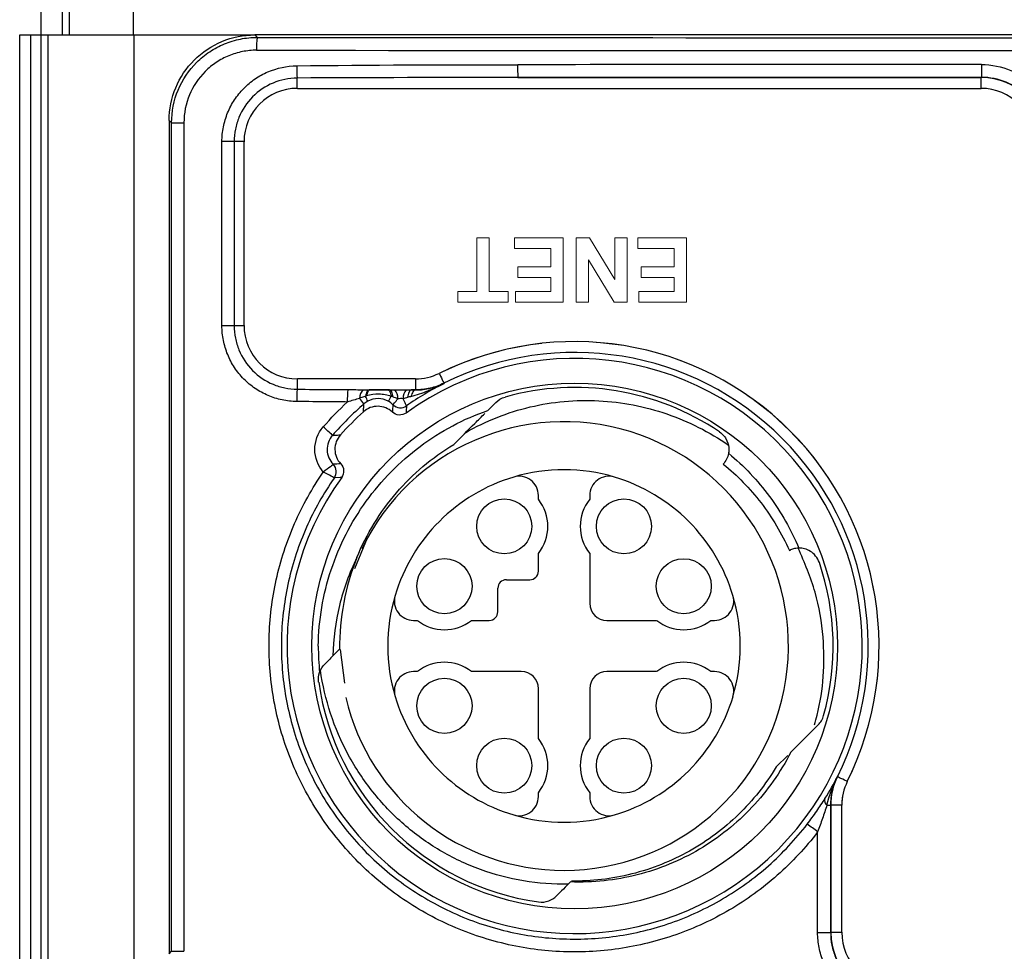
# Model space of a CAD drawing. Header units: millimetres. Extents: x 10 to 272, y 8 to 208.
# Tile 37 of 45: x 150 to 161, y 97 to 108. Entities that reach past the tile are written whole.
import ezdxf

# ---------------------------------------------------------------- set-up
doc = ezdxf.new("R2010")
doc.units = ezdxf.units.MM
doc.linetypes.add('HIDDEN', pattern=[1.905, 1.27, -0.635])

msp = doc.modelspace()

# ---------------------------------------------------------------- linework, layer by layer
at = {"color": 7, "linetype": 'Continuous', "lineweight": 25}
for p, q in [((150.134, 108.079), (150.134, 108.454)), ((150.381, 108.454), (150.381, 108.079)), ((150.467, 108.079), (150.467, 108.454)), ((151.216, 108.079), (151.216, 108.454)), ((149.884, 96.254), (149.884, 108.079)), ((149.884, 108.079), (150.009, 108.079)), ((150.009, 108.079), (150.009, 96.254)), ((150.009, 108.079), (150.131, 108.079)), ((150.131, 108.079), (150.131, 96.254)), ((150.131, 108.079), (150.219, 108.079)), ((150.219, 96.254), (150.219, 108.079)), ((150.219, 108.079), (151.219, 108.079)), ((151.219, 108.079), (151.219, 96.254)), ((151.219, 108.079), (152.634, 108.079)), ((152.634, 108.079), (152.634, 108.079)), ((177.384, 108.079), (152.634, 108.079)), ((152.634, 108.079), (152.662, 108.05)), ((153.131, 107.454), (153.131, 107.575)), ((155.715, 107.581), (161.136, 107.581)), ((161.136, 107.581), (161.138, 107.583)), ((161.136, 107.454), (161.136, 107.581)), ((153.134, 107.454), (161.134, 107.454)), ((151.662, 107.051), (151.634, 107.079)), ((151.634, 107.079), (151.634, 97.329)), ((151.662, 107.051), (151.806, 107.051)), ((151.662, 97.357), (151.662, 107.051)), ((151.806, 107.051), (151.806, 97.357)), ((152.251, 104.676), (152.251, 106.831)), ((152.394, 106.831), (152.251, 106.831)), ((152.394, 106.831), (152.394, 104.676)), ((152.509, 106.831), (152.394, 106.831)), ((152.509, 104.679), (152.509, 106.829)), ((152.394, 104.676), (152.251, 104.676)), ((152.509, 104.676), (152.394, 104.676)), ((153.131, 104.054), (153.131, 103.933)), ((154.514, 104.054), (153.134, 104.054)), ((154.515, 104.054), (154.515, 103.926)), ((154.213, 103.926), (153.981, 103.926)), ((154.515, 103.926), (154.466, 103.926)), ((154.515, 103.926), (154.515, 103.926)), ((158.117, 103.058), (158.126, 103.069)), ((153.566, 102.896), (153.566, 102.896)), ((155.954, 102.645), (155.954, 102.69)), ((156.554, 102.69), (156.554, 102.645)), ((153.949, 102.189), (153.801, 101.831)), ((155.954, 101.804), (155.954, 102.012)), ((156.554, 102.012), (156.554, 101.429)), ((158.89, 102.047), (158.902, 102.053)), ((155.579, 101.704), (155.854, 101.704)), ((155.479, 101.329), (155.479, 101.604)), ((154.493, 101.229), (154.537, 101.229)), ((155.17, 101.229), (155.379, 101.229)), ((156.754, 101.229), (157.337, 101.229)), ((157.97, 101.229), (158.015, 101.229)), ((153.633, 100.89), (153.684, 100.495)), ((154.537, 100.629), (154.493, 100.629)), ((155.754, 100.629), (155.17, 100.629)), ((157.337, 100.629), (156.754, 100.629)), ((158.015, 100.629), (157.97, 100.629)), ((155.954, 99.845), (155.954, 100.429)), ((156.554, 100.429), (156.554, 99.845)), ((158.736, 99.515), (158.871, 99.649)), ((155.954, 99.168), (155.954, 99.212)), ((156.554, 99.212), (156.554, 99.168)), ((159.329, 99.066), (159.374, 99.066)), ((159.374, 99.066), (159.374, 97.575)), ((159.375, 97.576), (159.375, 99.066)), ((159.503, 99.066), (159.375, 99.066)), ((159.503, 97.579), (159.503, 99.065)), ((159.221, 97.575), (159.221, 98.753)), ((159.221, 97.575), (159.374, 97.575)), ((159.374, 97.575), (159.375, 97.576)), ((159.503, 97.576), (159.375, 97.576)), ((151.634, 97.329), (151.662, 97.357)), ((151.662, 97.357), (151.806, 97.357))]:
    msp.add_line(p, q, dxfattribs=at)
at = {"color": 7, "linetype": 'HIDDEN', "lineweight": 18}
for p, q in [((153.134, 107.454), (161.134, 107.454)), ((152.509, 104.679), (152.509, 106.829)), ((155.233, 105.704), (155.378, 105.704)), ((155.233, 105.079), (155.233, 105.704)), ((155.378, 105.704), (155.378, 105.079)), ((155.676, 105.704), (156.243, 105.704)), ((155.676, 105.579), (155.676, 105.704)), ((156.243, 105.704), (156.243, 104.954)), ((156.397, 104.954), (156.397, 105.704)), ((156.397, 105.704), (156.552, 105.704)), ((156.552, 105.704), (156.849, 105.218)), ((156.849, 105.218), (156.849, 105.704)), ((156.849, 105.704), (156.993, 105.704)), ((156.993, 105.704), (156.993, 104.954)), ((157.118, 105.704), (157.685, 105.704)), ((157.118, 105.579), (157.118, 105.704)), ((157.685, 105.704), (157.685, 104.954)), ((156.099, 105.579), (155.676, 105.579)), ((156.099, 105.367), (156.099, 105.579)), ((157.541, 105.579), (157.118, 105.579)), ((157.541, 105.367), (157.541, 105.579)), ((156.541, 105.447), (156.541, 104.954)), ((156.842, 104.954), (156.541, 105.447)), ((155.714, 105.242), (155.714, 105.367)), ((155.714, 105.367), (156.099, 105.367)), ((157.156, 105.367), (157.541, 105.367)), ((157.156, 105.242), (157.156, 105.367)), ((156.099, 105.242), (155.714, 105.242)), ((156.099, 105.079), (156.099, 105.242)), ((157.541, 105.242), (157.156, 105.242)), ((157.541, 105.079), (157.541, 105.242)), ((155.012, 105.079), (155.233, 105.079)), ((155.012, 104.954), (155.012, 105.079)), ((155.378, 105.079), (155.599, 105.079)), ((155.599, 105.079), (155.599, 104.954)), ((155.685, 105.079), (156.099, 105.079)), ((155.685, 104.954), (155.685, 105.079)), ((157.128, 105.079), (157.541, 105.079)), ((157.128, 104.954), (157.128, 105.079)), ((155.599, 104.954), (155.012, 104.954)), ((156.243, 104.954), (155.685, 104.954)), ((156.541, 104.954), (156.397, 104.954)), ((156.993, 104.954), (156.842, 104.954)), ((157.685, 104.954), (157.128, 104.954)), ((154.514, 104.054), (153.134, 104.054)), ((159.503, 97.579), (159.503, 99.065))]:
    msp.add_line(p, q, dxfattribs=at)
at = {"color": 7, "linetype": 'Continuous', "lineweight": 25, "flags": 128}
for points in [[(154.792, 104.119), (154.795, 104.113), (154.807, 104.088), (154.819, 104.065), (154.829, 104.045), (154.837, 104.028), (154.843, 104.015), (154.847, 104.008), (154.849, 104.005)], [(153.974, 103.926), (153.967, 103.924), (153.961, 103.92), (153.954, 103.914), (153.948, 103.905), (153.943, 103.894), (153.938, 103.881), (153.933, 103.867), (153.929, 103.85)], [(153.981, 103.926), (153.975, 103.925), (153.97, 103.921), (153.964, 103.915), (153.959, 103.907), (153.955, 103.897), (153.95, 103.885), (153.946, 103.871), (153.943, 103.856)], [(154.196, 103.926), (154.201, 103.924), (154.206, 103.92), (154.212, 103.914), (154.217, 103.905), (154.221, 103.894), (154.225, 103.881), (154.229, 103.866), (154.232, 103.85)], [(154.213, 103.926), (154.219, 103.924), (154.224, 103.92), (154.23, 103.913), (154.235, 103.903), (154.24, 103.891), (154.244, 103.877), (154.248, 103.861), (154.251, 103.844)], [(154.466, 103.926), (154.459, 103.924), (154.452, 103.919), (154.446, 103.912), (154.44, 103.901), (154.434, 103.888), (154.429, 103.873), (154.425, 103.856), (154.421, 103.837)], [(154.515, 103.926), (154.507, 103.924), (154.499, 103.92), (154.492, 103.913), (154.485, 103.904), (154.479, 103.893), (154.473, 103.88), (154.468, 103.865), (154.463, 103.849)], [(154.849, 104.005), (154.849, 104.002), (154.85, 104)], [(153.651, 102.902), (153.634, 102.9), (153.566, 102.896)], [(159.452, 99.4), (159.453, 99.4), (159.453, 99.4)], [(159.568, 99.343), (159.562, 99.346), (159.537, 99.358), (159.514, 99.37), (159.494, 99.38), (159.477, 99.388), (159.464, 99.394), (159.456, 99.398), (159.453, 99.4)], [(159.375, 99.066), (159.374, 99.066), (159.374, 99.066)]]:
    msp.add_lwpolyline(points, dxfattribs=at)
at = {"color": 7, "linetype": 'Continuous', "lineweight": 25}
for centre, radius in [((156.378, 100.929), 3.075), ((155.554, 102.329), 0.322), ((156.954, 102.329), 0.322), ((154.854, 101.629), 0.323), ((157.654, 101.629), 0.322), ((154.854, 100.229), 0.323), ((157.654, 100.229), 0.322), ((155.554, 99.529), 0.322), ((156.954, 99.529), 0.322)]:
    msp.add_circle(centre, radius, dxfattribs=at)
for centre, radius, start, end in [((153.688, 107.936), 1.032, 173.6539, 181.9925), ((157.078, 107.695), 1.368, 178.4952, 184.7829), ((164.415, 107.697), 3.278, 179.3718, 181.9935), ((154.939, 107.715), 1.813, 179.9292, 184.4584), ((153.134, 106.829), 0.625, 90, 180), ((161.134, 106.829), 0.625, 0, 90), ((153.134, 104.679), 0.625, 180, 270), ((156.378, 100.929), 3.562, 333.5771, 116.4229), ((156.378, 100.929), 3.365, 144.1118, 125.8882), ((156.378, 100.929), 3.435, 333.5685, 116.4315), ((154.514, 104.679), 0.625, 270, 296.4229), ((154.939, 103.792), 1.813, 175.5416, 180.0708), ((155.418, 103.796), 1.701, 175.4937, 180.419), ((153.989, 103.828), 0.128, 129.2161, 180.522), ((154.171, 103.832), 0.139, 356.2391, 43.1734), ((154.511, 103.832), 0.14, 137.4046, 183.6696), ((156.378, 100.929), 3.025, 55.9188, 105.595), ((153.369, 103.381), 0.664, 35.0651, 42.1735), ((153.579, 103.648), 0.405, 20.9244, 29.9249), ((153.826, 104.062), 0.458, 324.0652, 332.5152), ((165.808, 102.946), 11.585, 176.0088, 176.4375), ((154.339, 103.842), 0.125, 225.6674, 304.9743), ((154.339, 103.842), 0.125, 225.7016, 304.8903), ((166.012, 102.921), 11.63, 175.9656, 176.3799), ((156.378, 100.929), 3.69, 132.0353, 137.9647), ((152.403, 102.252), 1.614, 45.0158, 50.2008), ((156.254, 100.929), 2.625, 270, 154.2913), ((154.358, 91.53), 11.553, 93.5617, 93.9951), ((153.464, 102.968), 0.125, 325.0337, 44.3396), ((153.464, 102.968), 0.125, 325.0392, 44.3336), ((156.254, 100.929), 2.063, 106.6015, 163.3985), ((156.254, 100.929), 2.063, 73.3985, 106.6015), ((155.729, 102.69), 0.225, 0, 106.6015), ((156.779, 102.69), 0.225, 73.3985, 180), ((156.254, 100.929), 2.062, 16.6015, 73.3985), ((155.554, 102.329), 0.51, 321.6573, 38.3427), ((156.954, 102.329), 0.51, 141.6573, 218.3427), ((156.378, 100.929), 2.75, 157.9123, 180.7914), ((156.378, 100.929), 3.025, 344.405, 18.8312), ((155.854, 101.804), 0.1, 270, 0), ((155.579, 101.604), 0.1, 90, 180), ((156.254, 100.929), 2.063, 163.3985, 196.6015), ((154.493, 101.454), 0.225, 163.3985, 270), ((158.015, 101.454), 0.225, 270, 16.6015), ((156.254, 100.929), 2.062, 343.3985, 16.6015), ((156.754, 101.429), 0.2, 180, 270), ((155.379, 101.329), 0.1, 270, 0), ((154.854, 101.629), 0.51, 231.6573, 308.3427), ((157.654, 101.629), 0.51, 231.6573, 308.3427), ((156.378, 100.929), 3, 180, 185.9015), ((154.854, 100.229), 0.51, 51.6573, 128.3427), ((157.654, 100.229), 0.51, 51.6573, 128.3427), ((154.493, 100.404), 0.225, 90, 196.6015), ((155.754, 100.429), 0.2, 0, 90), ((156.754, 100.429), 0.2, 90, 180), ((158.015, 100.404), 0.225, 343.3985, 90), ((156.378, 100.929), 3.025, 188.0656, 261.9344), ((156.254, 100.929), 2.625, 193.2288, 270), ((156.254, 100.929), 2.063, 196.6015, 253.3985), ((156.254, 100.929), 2.063, 286.6015, 343.3985), ((155.554, 99.529), 0.51, 321.6573, 38.3427), ((156.954, 99.529), 0.51, 141.6573, 218.3427), ((160.128, 99.065), 0.625, 153.5771, 180), ((155.729, 99.168), 0.225, 253.3985, 0), ((156.779, 99.168), 0.225, 180, 286.6015), ((159.379, 99.123), 0.0758, 163.6868, 228.4909), ((156.254, 100.929), 2.062, 253.3985, 286.6015), ((156.959, 95.861), 3.672, 51.9734, 54.3472), ((160.128, 97.579), 0.625, 180, 270)]:
    msp.add_arc(centre, radius, start, end, dxfattribs=at)
at = {"color": 7, "linetype": 'HIDDEN', "lineweight": 18}
for centre, radius, start, end in [((153.134, 106.829), 0.625, 90, 180), ((161.134, 106.829), 0.625, 0, 90), ((153.134, 104.679), 0.625, 180, 270), ((156.378, 100.929), 3.562, 333.5771, 116.4229), ((154.514, 104.679), 0.625, 270, 296.4229), ((160.128, 99.065), 0.625, 153.5771, 180), ((160.128, 97.579), 0.625, 180, 270)]:
    msp.add_arc(centre, radius, start, end, dxfattribs=at)
at = {"color": 7, "linetype": 'Continuous', "lineweight": 25}
for centre, major_axis, ratio, start_param, end_param in [((165.009, 113.716), (324.85, 0), 0.017455, 4.674373, 4.750405), ((165.009, 113.566), (325, 0), 0.017447, 4.674373, 4.750405), ((165.009, 102.063), (325, 0), 0.017447, 1.582711, 1.599409), ((165.009, 101.913), (324.85, 0), 0.017455, 1.582711, 1.599409), ((161.136, 106.831), (0.53, 0.53), 0.999817, 5.497939, 7.068431), ((160.125, 97.576), (0.53, 0.53), 0.999817, 2.356347, 3.926839)]:
    msp.add_ellipse(centre, major_axis=major_axis, ratio=ratio, start_param=start_param, end_param=end_param, dxfattribs=at)
for points, knots in [([(151.634, 107.079), (151.634, 107.21), (151.66, 107.341), (151.76, 107.582), (151.834, 107.693), (152.019, 107.878), (152.13, 107.952), (152.372, 108.053), (152.503, 108.079), (152.634, 108.079)], [0, 0, 0, 0, 0.25, 0.25, 0.5, 0.5, 0.75, 0.75, 1, 1, 1, 1]), ([(151.662, 107.051), (151.662, 107.183), (151.688, 107.314), (151.788, 107.555), (151.863, 107.666), (152.001, 107.804), (152.053, 107.846), (152.162, 107.919), (152.219, 107.949), (152.34, 107.999), (152.404, 108.018), (152.531, 108.044), (152.596, 108.05), (152.662, 108.05)], [0, 0, 0, 0, 0.25, 0.25, 0.5, 0.5, 0.625, 0.625, 0.75, 0.75, 0.875, 0.875, 1, 1, 1, 1]), ([(152.657, 107.9), (152.6, 107.9), (152.545, 107.895), (152.437, 107.873), (152.383, 107.857), (152.28, 107.815), (152.231, 107.788), (152.138, 107.727), (152.095, 107.691), (151.977, 107.574), (151.913, 107.479), (151.828, 107.275), (151.806, 107.163), (151.806, 107.051)], [0, 0, 0, 0, 0.125, 0.125, 0.25, 0.25, 0.375, 0.375, 0.5, 0.5, 0.75, 0.75, 1, 1, 1, 1]), ([(161.137, 107.733), (161.255, 107.733), (161.374, 107.709), (161.59, 107.62), (161.69, 107.553), (161.815, 107.428), (161.853, 107.382), (161.918, 107.284), (161.946, 107.232), (161.991, 107.123), (162.008, 107.066), (162.031, 106.951), (162.037, 106.893), (162.037, 106.834)], [0, 0, 0, 0, 0.25, 0.25, 0.5, 0.5, 0.625, 0.625, 0.75, 0.75, 0.875, 0.875, 1, 1, 1, 1]), ([(152.251, 106.831), (152.251, 106.889), (152.257, 106.946), (152.279, 107.059), (152.296, 107.115), (152.339, 107.221), (152.366, 107.272), (152.429, 107.367), (152.466, 107.413), (152.547, 107.495), (152.591, 107.532), (152.686, 107.597), (152.736, 107.624), (152.895, 107.692), (153.01, 107.716), (153.126, 107.718)], [0, 0, 0, 0, 0.125, 0.125, 0.25, 0.25, 0.375, 0.375, 0.5, 0.5, 0.625, 0.625, 0.75, 0.75, 1, 1, 1, 1]), ([(153.131, 107.575), (153.033, 107.574), (152.938, 107.554), (152.759, 107.479), (152.678, 107.424), (152.541, 107.286), (152.487, 107.204), (152.432, 107.07), (152.418, 107.023), (152.399, 106.928), (152.394, 106.88), (152.394, 106.831)], [0, 0, 0, 0, 0.25, 0.25, 0.5, 0.5, 0.75, 0.75, 0.875, 0.875, 1, 1, 1, 1]), ([(161.888, 106.834), (161.888, 106.883), (161.884, 106.932), (161.865, 107.028), (161.85, 107.075), (161.813, 107.166), (161.79, 107.209), (161.735, 107.29), (161.703, 107.329), (161.6, 107.433), (161.516, 107.489), (161.336, 107.563), (161.237, 107.583), (161.138, 107.583)], [0, 0, 0, 0, 0.125, 0.125, 0.25, 0.25, 0.375, 0.375, 0.5, 0.5, 0.75, 0.75, 1, 1, 1, 1]), ([(153.126, 103.79), (153.068, 103.79), (153.011, 103.797), (152.899, 103.82), (152.843, 103.838), (152.737, 103.883), (152.687, 103.91), (152.592, 103.975), (152.547, 104.012), (152.466, 104.094), (152.429, 104.14), (152.366, 104.236), (152.34, 104.286), (152.296, 104.393), (152.279, 104.449), (152.257, 104.561), (152.251, 104.618), (152.251, 104.676)], [0, 0, 0, 0, 0.125, 0.125, 0.25, 0.25, 0.375, 0.375, 0.5, 0.5, 0.625, 0.625, 0.75, 0.75, 0.875, 0.875, 1, 1, 1, 1]), ([(152.394, 104.676), (152.394, 104.627), (152.399, 104.579), (152.418, 104.485), (152.432, 104.438), (152.487, 104.303), (152.541, 104.222), (152.678, 104.084), (152.759, 104.029), (152.893, 103.972), (152.94, 103.958), (153.034, 103.938), (153.082, 103.933), (153.131, 103.933)], [0, 0, 0, 0, 0.125, 0.125, 0.25, 0.25, 0.5, 0.5, 0.75, 0.75, 0.875, 0.875, 1, 1, 1, 1]), ([(153.131, 103.933), (153.258, 103.932), (153.384, 103.932), (153.511, 103.931), (153.582, 103.931), (153.652, 103.93), (153.723, 103.93)], [0, 0, 0, 0, 0.000759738, 0.000759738, 0.000759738, 0.001183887, 0.001183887, 0.001183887, 0.001183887]), ([(153.908, 103.927), (153.925, 103.927), (153.942, 103.926), (153.959, 103.926), (153.964, 103.926), (153.969, 103.926), (153.974, 103.926)], [0, 0, 0, 0, 0.0001034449, 0.0001034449, 0.0001034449, 0.0001340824, 0.0001340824, 0.0001340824, 0.0001340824]), ([(153.981, 103.926), (154.016, 103.926), (154.052, 103.926), (154.106, 103.926), (154.124, 103.926), (154.16, 103.926), (154.178, 103.926), (154.196, 103.926)], [0, 0, 0, 0, 0.5, 0.5, 0.75, 0.75, 1, 1, 1, 1]), ([(154.463, 103.849), (154.531, 103.867), (154.597, 103.89), (154.725, 103.942), (154.788, 103.97), (154.85, 104)], [0, 0, 0, 0, 0.5, 0.5, 1, 1, 1, 1]), ([(154.849, 104.005), (154.797, 103.979), (154.742, 103.959), (154.63, 103.933), (154.573, 103.926), (154.515, 103.926)], [0, 0, 0, 0, 0.5, 0.5, 1, 1, 1, 1]), ([(154.515, 103.926), (154.578, 103.925), (154.637, 103.932), (154.748, 103.958), (154.801, 103.976), (154.85, 104)], [0, 0, 0, 0, 0.5, 0.5, 1, 1, 1, 1]), ([(153.929, 103.85), (153.924, 103.849), (153.918, 103.847), (153.912, 103.845), (153.895, 103.839), (153.878, 103.833), (153.861, 103.827)], [0, 0, 0, 0, 0.00003657, 0.00003657, 0.00003657, 0.0001469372, 0.0001469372, 0.0001469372, 0.0001469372]), ([(154.232, 103.85), (154.209, 103.86), (154.185, 103.865), (154.137, 103.873), (154.112, 103.874), (154.039, 103.875), (153.99, 103.872), (153.943, 103.856)], [0, 0, 0, 0, 0.25, 0.25, 0.5, 0.5, 1, 1, 1, 1]), ([(154.197, 103.793), (154.16, 103.813), (154.119, 103.824), (154.035, 103.824), (153.994, 103.813), (153.957, 103.793)], [0, 0, 0, 0, 0.5, 0.5, 1, 1, 1, 1]), ([(154.252, 103.752), (154.253, 103.753), (154.26, 103.76), (154.281, 103.785), (154.295, 103.802), (154.31, 103.823)], [0, 0, 0, 0, 0.5, 0.5, 1, 1, 1, 1]), ([(154.41, 103.739), (154.411, 103.74), (154.407, 103.749), (154.393, 103.779), (154.383, 103.8), (154.371, 103.823)], [0, 0, 0, 0, 0.5, 0.5, 1, 1, 1, 1]), ([(153.718, 103.784), (153.647, 103.785), (153.576, 103.785), (153.506, 103.786), (153.379, 103.787), (153.252, 103.788), (153.126, 103.79)], [0, 0, 0, 0, 0.000424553, 0.000424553, 0.000424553, 0.001185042, 0.001185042, 0.001185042, 0.001185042]), ([(153.907, 103.67), (153.907, 103.674), (153.907, 103.678), (153.907, 103.682), (153.908, 103.699), (153.909, 103.715), (153.91, 103.732), (153.911, 103.742), (153.912, 103.752), (153.913, 103.762)], [0, 0, 0, 0, 0.001, 0.001, 0.001, 0.005, 0.005, 0.005, 0.007498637, 0.007498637, 0.007498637, 0.007498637]), ([(154.246, 103.666), (154.2, 103.709), (154.139, 103.733), (154.015, 103.735), (153.953, 103.712), (153.907, 103.67)], [0, 0, 0, 0, 0.5, 0.5, 1, 1, 1, 1]), ([(155.104, 103.428), (155.221, 103.495), (155.343, 103.554), (155.596, 103.654), (155.726, 103.695), (155.988, 103.757), (156.121, 103.779), (156.39, 103.803), (156.528, 103.805), (156.797, 103.791), (156.931, 103.775), (157.196, 103.724), (157.328, 103.688), (157.713, 103.557), (157.953, 103.435), (158.177, 103.28)], [0, 0, 0, 0, 0.125, 0.125, 0.25, 0.25, 0.375, 0.375, 0.5, 0.5, 0.625, 0.625, 0.75, 0.75, 1, 1, 1, 1]), ([(153.378, 100.929), (153.382, 101.233), (153.433, 101.53), (153.624, 102.107), (153.761, 102.375), (154.116, 102.869), (154.327, 103.083), (154.689, 103.354), (154.818, 103.436), (155.084, 103.577), (155.221, 103.637), (155.363, 103.686)], [0, 0, 0, 0, 0.25, 0.25, 0.5, 0.5, 0.75, 0.75, 0.875, 0.875, 1, 1, 1, 1]), ([(154.405, 103.655), (154.381, 103.638), (154.352, 103.63), (154.294, 103.634), (154.267, 103.646), (154.246, 103.666)], [0, 0, 0, 0, 0.5, 0.5, 1, 1, 1, 1]), ([(154.964, 103.288), (155.046, 103.37), (155.168, 103.492), (155.287, 103.611), (155.326, 103.65)], [0, 0, 0, 0, 0.67792, 1, 1, 1, 1]), ([(153.437, 102.965), (153.373, 103.038), (153.338, 103.132), (153.337, 103.325), (153.372, 103.419), (153.436, 103.492)], [0, 0, 0, 0, 0.5, 0.5, 1, 1, 1, 1]), ([(153.544, 103.394), (153.502, 103.346), (153.48, 103.284), (153.484, 103.16), (153.51, 103.1), (153.553, 103.055)], [0, 0, 0, 0, 0.5, 0.5, 1, 1, 1, 1]), ([(153.544, 103.394), (153.546, 103.394), (153.549, 103.394), (153.552, 103.394), (153.569, 103.395), (153.585, 103.397), (153.602, 103.398), (153.613, 103.398), (153.625, 103.399), (153.637, 103.4)], [0.000287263, 0.000287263, 0.000287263, 0.000287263, 0.001, 0.001, 0.001, 0.005, 0.005, 0.005, 0.007812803, 0.007812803, 0.007812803, 0.007812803]), ([(153.637, 103.4), (153.595, 103.353), (153.572, 103.292), (153.573, 103.167), (153.598, 103.106), (153.641, 103.061)], [0, 0, 0, 0, 0.5, 0.5, 1, 1, 1, 1]), ([(158.073, 103.434), (158.118, 103.403), (158.151, 103.358), (158.184, 103.269), (158.186, 103.224), (158.179, 103.184)], [0, 0, 0, 0, 0.5, 0.5, 1, 1, 1, 1]), ([(158.151, 103.348), (158.177, 103.301), (158.186, 103.249), (158.176, 103.152), (158.157, 103.106), (158.126, 103.069)], [0, 0, 0, 0, 0.5, 0.5, 1, 1, 1, 1]), ([(153.829, 101.963), (153.942, 102.241), (154.102, 102.5), (154.389, 102.833), (154.491, 102.935), (154.715, 103.124), (154.836, 103.211), (154.964, 103.288)], [0, 0, 0, 0, 0.5, 0.5, 0.75, 0.75, 1, 1, 1, 1]), ([(158.179, 103.184), (158.357, 103.037), (158.52, 102.865), (158.727, 102.586), (158.79, 102.489), (158.904, 102.288), (158.956, 102.182), (159.001, 102.074)], [0, 0, 0, 0, 0.5, 0.5, 0.75, 0.75, 1, 1, 1, 1]), ([(153.553, 103.055), (153.553, 103.054), (153.541, 103.043), (153.499, 103.009), (153.469, 102.987), (153.437, 102.965)], [0, 0, 0, 0, 0.5, 0.5, 1, 1, 1, 1]), ([(153.641, 103.061), (153.661, 103.039), (153.673, 103.012), (153.676, 102.954), (153.668, 102.925), (153.651, 102.902)], [0, 0, 0, 0, 0.5, 0.5, 1, 1, 1, 1]), ([(158.117, 103.058), (158.283, 102.923), (158.428, 102.773), (158.689, 102.434), (158.801, 102.246), (158.89, 102.047)], [0, 0, 0, 0, 0.5, 0.5, 1, 1, 1, 1]), ([(159.221, 98.753), (159.08, 98.569), (158.923, 98.4), (158.575, 98.092), (158.388, 97.957), (158.091, 97.783), (157.989, 97.73), (157.78, 97.633), (157.671, 97.589), (157.344, 97.474), (157.122, 97.42), (156.666, 97.353), (156.432, 97.342), (155.973, 97.365), (155.746, 97.398), (155.409, 97.482), (155.298, 97.515), (155.079, 97.592), (154.972, 97.636), (154.762, 97.734), (154.659, 97.788), (154.46, 97.906), (154.364, 97.97), (154.085, 98.173), (153.914, 98.325), (153.598, 98.666), (153.458, 98.85), (153.277, 99.142), (153.221, 99.243), (153.119, 99.45), (153.073, 99.557), (152.95, 99.882), (152.891, 100.103), (152.814, 100.557), (152.797, 100.791), (152.809, 101.251), (152.837, 101.479), (152.912, 101.817), (152.942, 101.929), (153.014, 102.149), (153.055, 102.257), (153.193, 102.573), (153.305, 102.774), (153.437, 102.965)], [0, 0, 0, 0, 0.0625, 0.0625, 0.125, 0.125, 0.15625, 0.15625, 0.1875, 0.1875, 0.25, 0.25, 0.3125, 0.3125, 0.375, 0.375, 0.40625, 0.40625, 0.4375, 0.4375, 0.46875, 0.46875, 0.5, 0.5, 0.5625, 0.5625, 0.625, 0.625, 0.65625, 0.65625, 0.6875, 0.6875, 0.75, 0.75, 0.8125, 0.8125, 0.875, 0.875, 0.90625, 0.90625, 0.9375, 0.9375, 1, 1, 1, 1]), ([(153.566, 102.896), (153.438, 102.713), (153.33, 102.52), (153.196, 102.218), (153.156, 102.115), (153.086, 101.904), (153.056, 101.796), (152.982, 101.472), (152.954, 101.253), (152.941, 100.812), (152.956, 100.587), (153.028, 100.151), (153.085, 99.938), (153.201, 99.626), (153.245, 99.523), (153.343, 99.324), (153.396, 99.227), (153.569, 98.946), (153.703, 98.769), (154.005, 98.441), (154.169, 98.294), (154.436, 98.099), (154.528, 98.038), (154.719, 97.924), (154.818, 97.872), (155.019, 97.777), (155.122, 97.735), (155.332, 97.66), (155.439, 97.628), (155.762, 97.547), (155.98, 97.515), (156.421, 97.493), (156.646, 97.503), (157.083, 97.566), (157.297, 97.618), (157.611, 97.727), (157.715, 97.769), (157.916, 97.863), (158.014, 97.914), (158.299, 98.081), (158.478, 98.21), (158.813, 98.506), (158.964, 98.668), (159.099, 98.844)], [0, 0, 0, 0, 0.0625, 0.0625, 0.09375, 0.09375, 0.125, 0.125, 0.1875, 0.1875, 0.25, 0.25, 0.3125, 0.3125, 0.34375, 0.34375, 0.375, 0.375, 0.4375, 0.4375, 0.5, 0.5, 0.53125, 0.53125, 0.5625, 0.5625, 0.59375, 0.59375, 0.625, 0.625, 0.6875, 0.6875, 0.75, 0.75, 0.8125, 0.8125, 0.84375, 0.84375, 0.875, 0.875, 0.9375, 0.9375, 1, 1, 1, 1]), ([(153.566, 102.896), (153.566, 102.897), (153.552, 102.905), (153.505, 102.93), (153.471, 102.948), (153.437, 102.965)], [0, 0, 0, 0, 0.5, 0.5, 1, 1, 1, 1]), ([(153.829, 101.963), (153.741, 101.783), (153.674, 101.597), (153.58, 101.212), (153.555, 101.011), (153.55, 100.813)], [0, 0, 0, 0, 0.5, 0.5, 1, 1, 1, 1]), ([(159.019, 102.072), (158.996, 102.073), (158.955, 102.074), (158.919, 102.059), (158.902, 102.053)], [0, 0, 0, 0, 0.560473, 1, 1, 1, 1]), ([(159.186, 100.007), (159.196, 100.045), (159.287, 100.376), (159.32, 100.908), (159.211, 101.57), (159.067, 101.904), (158.994, 102.074)], [0, 0, 0, 0, 0.055403, 0.486873, 0.738752, 1, 1, 1, 1]), ([(159.241, 101.905), (159.221, 101.963), (159.18, 102.009), (159.092, 102.064), (159.045, 102.075), (159.001, 102.074)], [0, 0, 0, 0, 0.5, 0.5, 1, 1, 1, 1]), ([(156.303, 98.143), (156.129, 98.139), (155.954, 98.152), (155.608, 98.209), (155.44, 98.253), (155.112, 98.372), (154.952, 98.448), (154.652, 98.626), (154.511, 98.728), (154.248, 98.957), (154.126, 99.085), (153.909, 99.358), (153.813, 99.502), (153.646, 99.81), (153.576, 99.973), (153.468, 100.303), (153.428, 100.472), (153.404, 100.646)], [0, 0, 0, 0, 0.125, 0.125, 0.25, 0.25, 0.375, 0.375, 0.5, 0.5, 0.625, 0.625, 0.75, 0.75, 0.875, 0.875, 1, 1, 1, 1]), ([(158.907, 99.686), (158.847, 99.569), (158.778, 99.456), (158.626, 99.24), (158.542, 99.138), (158.363, 98.947), (158.267, 98.858), (158.06, 98.693), (157.951, 98.618), (157.725, 98.484), (157.607, 98.426), (157.364, 98.326), (157.238, 98.284), (156.854, 98.187), (156.594, 98.158), (156.328, 98.168)], [0, 0, 0, 0, 0.125, 0.125, 0.25, 0.25, 0.375, 0.375, 0.5, 0.5, 0.625, 0.625, 0.75, 0.75, 1, 1, 1, 1]), ([(158.736, 99.515), (158.674, 99.412), (158.606, 99.313), (158.458, 99.126), (158.378, 99.039), (158.126, 98.794), (157.933, 98.648), (157.51, 98.411), (157.281, 98.32), (156.93, 98.232), (156.811, 98.211), (156.574, 98.183), (156.457, 98.177), (156.34, 98.179)], [0, 0, 0, 0, 0.125, 0.125, 0.25, 0.25, 0.5, 0.5, 0.75, 0.75, 0.875, 0.875, 1, 1, 1, 1]), ([(159.375, 99.066), (159.375, 99.124), (159.382, 99.182), (159.408, 99.294), (159.428, 99.348), (159.453, 99.4)], [0, 0, 0, 0, 0.5, 0.5, 1, 1, 1, 1]), ([(159.099, 98.844), (159.138, 98.895), (159.175, 98.946), (159.245, 99.047), (159.277, 99.097), (159.307, 99.144)], [0, 0, 0, 0, 0.5, 0.5, 1, 1, 1, 1]), ([(159.329, 99.066), (159.313, 99.015), (159.296, 98.963), (159.26, 98.858), (159.241, 98.805), (159.221, 98.753)], [0, 0, 0, 0, 0.5, 0.5, 1, 1, 1, 1]), ([(155.953, 97.934), (155.996, 97.928), (156.038, 97.933), (156.111, 97.96), (156.141, 97.98), (156.165, 98.004)], [0, 0, 0, 0, 0.5, 0.5, 1, 1, 1, 1]), ([(160.121, 96.675), (160.002, 96.675), (159.884, 96.698), (159.668, 96.788), (159.567, 96.855), (159.443, 96.98), (159.405, 97.026), (159.34, 97.124), (159.312, 97.176), (159.267, 97.285), (159.25, 97.342), (159.227, 97.457), (159.221, 97.515), (159.221, 97.575)], [0, 0, 0, 0, 0.25, 0.25, 0.5, 0.5, 0.625, 0.625, 0.75, 0.75, 0.875, 0.875, 1, 1, 1, 1]), ([(159.374, 97.575), (159.374, 97.525), (159.378, 97.476), (159.397, 97.381), (159.412, 97.333), (159.449, 97.242), (159.472, 97.199), (159.527, 97.118), (159.558, 97.079), (159.662, 96.975), (159.746, 96.919), (159.926, 96.844), (160.024, 96.825), (160.123, 96.824)], [0, 0, 0, 0, 0.125, 0.125, 0.25, 0.25, 0.375, 0.375, 0.5, 0.5, 0.75, 0.75, 1, 1, 1, 1])]:
    msp.add_open_spline(points, degree=3, knots=knots, dxfattribs=at)
for points in [[(153.126, 107.718), (153.987, 107.728), (154.849, 107.731), (155.711, 107.731)], [(155.715, 107.581), (154.854, 107.581), (153.992, 107.579), (153.131, 107.575)], [(153.723, 103.93), (153.785, 103.93), (153.847, 103.928), (153.908, 103.927)], [(153.974, 103.926), (153.976, 103.926), (153.979, 103.926), (153.981, 103.926)], [(154.196, 103.926), (154.201, 103.926), (154.207, 103.926), (154.213, 103.926)], [(154.213, 103.926), (154.233, 103.926), (154.253, 103.926), (154.273, 103.927)], [(154.273, 103.927), (154.317, 103.927), (154.363, 103.927), (154.408, 103.927)], [(154.408, 103.927), (154.428, 103.926), (154.447, 103.926), (154.466, 103.926)], [(154.85, 104), (154.697, 103.924), (154.55, 103.837), (154.41, 103.739)], [(154.466, 103.926), (154.483, 103.926), (154.499, 103.926), (154.515, 103.926)], [(153.861, 103.827), (153.814, 103.813), (153.766, 103.799), (153.718, 103.784)], [(153.943, 103.856), (153.938, 103.854), (153.934, 103.852), (153.929, 103.85)], [(154.251, 103.844), (154.245, 103.846), (154.238, 103.848), (154.232, 103.85)], [(154.31, 103.823), (154.29, 103.83), (154.271, 103.837), (154.251, 103.844)], [(154.371, 103.823), (154.351, 103.824), (154.33, 103.823), (154.31, 103.823)], [(154.421, 103.837), (154.405, 103.832), (154.388, 103.828), (154.371, 103.823)], [(154.463, 103.849), (154.449, 103.845), (154.435, 103.841), (154.421, 103.837)], [(155.455, 103.778), (155.483, 103.807), (155.521, 103.83), (155.564, 103.842)], [(153.436, 103.492), (153.525, 103.594), (153.619, 103.692), (153.718, 103.784)], [(153.913, 103.762), (153.781, 103.648), (153.658, 103.525), (153.544, 103.394)], [(153.957, 103.793), (153.941, 103.784), (153.926, 103.774), (153.913, 103.762)], [(154.251, 103.752), (154.235, 103.768), (154.216, 103.782), (154.197, 103.793)], [(154.251, 103.752), (154.251, 103.752), (154.251, 103.752), (154.252, 103.752)], [(154.41, 103.739), (154.41, 103.739), (154.41, 103.739), (154.41, 103.739)], [(155.363, 103.686), (155.394, 103.717), (155.424, 103.748), (155.455, 103.778)], [(153.553, 103.055), (153.553, 103.055), (153.553, 103.055), (153.553, 103.055)], [(153.55, 100.813), (153.518, 100.781), (153.485, 100.748), (153.453, 100.716)], [(153.628, 100.891), (153.602, 100.865), (153.576, 100.839), (153.55, 100.813)], [(153.393, 100.62), (153.406, 100.658), (153.427, 100.69), (153.453, 100.716)], [(153.382, 100.504), (153.377, 100.545), (153.381, 100.585), (153.393, 100.62)], [(158.907, 99.686), (159.016, 99.795), (159.123, 99.902), (159.227, 100.006)], [(159.227, 100.006), (159.256, 100.035), (159.279, 100.072), (159.291, 100.116)], [(159.307, 99.144), (159.363, 99.234), (159.409, 99.316), (159.452, 99.4)], [(159.329, 99.066), (159.36, 99.182), (159.399, 99.295), (159.452, 99.4)], [(159.452, 99.4), (159.4, 99.296), (159.374, 99.182), (159.374, 99.066)], [(156.328, 98.168), (156.273, 98.113), (156.219, 98.058), (156.165, 98.004)]]:
    msp.add_open_spline(points, degree=3, dxfattribs=at)

doc.saveas('drawing.dxf')
